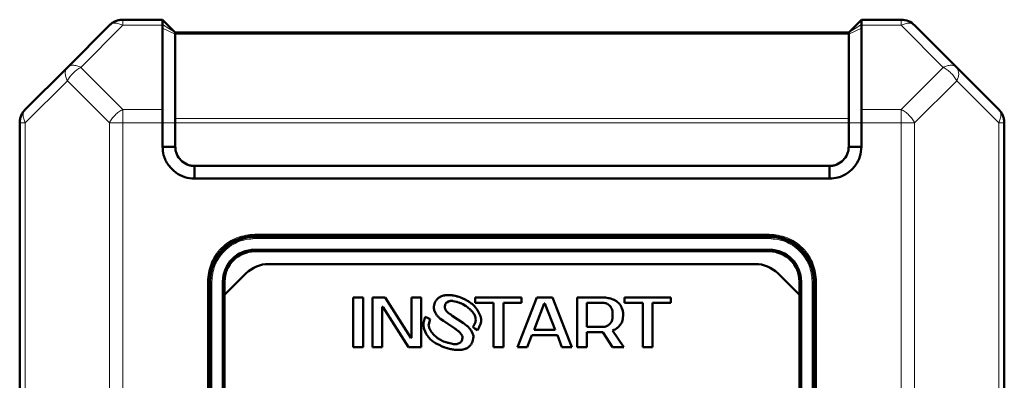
# Model space of a CAD drawing. Header units: millimetres. Extents: x 0 to 594, y 0 to 420.
# Tile 8 of 11: x 103 to 165, y 289 to 311. Entities that reach past the tile are written whole.
import ezdxf

# ---------------------------------------------------------------- set-up
doc = ezdxf.new("R2010")
doc.units = ezdxf.units.MM

msp = doc.modelspace()

# ---------------------------------------------------------------- linework, layer by layer
at = {"color": 7, "linetype": 'Continuous', "lineweight": 50}
for p, q in [((109.032, 310.88), (106.384, 308.231)), ((112.384, 311.231), (109.881, 311.231)), ((112.383, 310.88), (112.384, 310.937)), ((112.383, 310.88), (112.384, 310.706)), ((113.184, 310.431), (112.384, 311.231)), ((112.385, 305.583), (112.384, 310.706)), ((156.384, 311.231), (155.584, 310.431)), ((156.382, 305.583), (156.384, 310.706)), ((158.887, 311.231), (156.384, 311.231)), ((156.384, 310.88), (156.384, 310.937)), ((156.384, 310.88), (156.384, 310.706)), ((162.384, 308.231), (159.735, 310.88)), ((113.183, 305.017), (113.184, 310.314)), ((155.584, 310.431), (113.184, 310.431)), ((155.584, 310.432), (155.584, 310.431)), ((155.584, 310.314), (155.584, 305.017)), ((106.384, 308.231), (103.735, 305.583)), ((165.032, 305.583), (162.384, 308.231)), ((103.384, 304.734), (103.384, 222.729)), ((112.384, 303.231), (112.384, 304.734)), ((113.184, 303.231), (113.184, 304.734)), ((155.584, 304.734), (155.584, 303.231)), ((156.384, 304.734), (156.384, 303.231)), ((165.384, 222.729), (165.384, 304.734)), ((112.384, 303.231), (113.184, 303.231)), ((156.384, 303.231), (155.584, 303.231)), ((114.384, 301.231), (114.384, 302.031)), ((154.384, 302.031), (114.384, 302.031)), ((154.384, 301.231), (154.384, 302.031)), ((154.384, 301.231), (114.384, 301.231)), ((118.184, 297.631), (150.584, 297.631)), ((122.784, 297.551), (122.784, 297.631)), ((123.384, 297.631), (123.384, 297.551)), ((125.384, 297.631), (125.384, 297.551)), ((125.984, 297.631), (125.984, 297.551)), ((142.784, 297.551), (142.784, 297.631)), ((143.384, 297.631), (143.384, 297.551)), ((145.384, 297.631), (145.384, 297.551)), ((145.984, 297.631), (145.984, 297.551)), ((150.584, 297.551), (118.184, 297.551)), ((118.184, 296.751), (150.584, 296.751)), ((150.584, 296.651), (118.184, 296.651)), ((119.061, 295.851), (149.707, 295.851)), ((116.284, 293.903), (117.646, 295.266)), ((151.121, 295.266), (152.484, 293.903)), ((115.304, 283.831), (115.304, 294.751)), ((115.384, 294.751), (115.384, 283.906)), ((116.184, 284.196), (116.184, 294.751)), ((116.284, 294.751), (116.284, 293.903)), ((152.484, 293.903), (152.484, 294.751)), ((152.584, 294.751), (152.584, 284.196)), ((153.384, 283.906), (153.384, 294.751)), ((153.464, 294.751), (153.464, 283.831)), ((116.284, 293.903), (116.284, 284.237)), ((130.553, 293.884), (130.377, 293.892)), ((152.484, 284.237), (152.484, 293.903)), ((124.384, 293.748), (124.384, 290.615)), ((125.002, 293.748), (124.384, 293.748)), ((125.002, 290.615), (125.002, 293.748)), ((126.407, 293.748), (125.598, 293.748)), ((125.598, 293.748), (125.598, 290.615)), ((128.005, 291.197), (126.407, 293.748)), ((128.665, 293.748), (128.047, 293.748)), ((128.047, 293.748), (128.047, 291.197)), ((128.665, 290.615), (128.665, 293.748)), ((129.533, 293.434), (129.5, 293.33)), ((129.73, 293.7), (129.651, 293.619)), ((130.069, 293.862), (129.942, 293.82)), ((130.28, 293.438), (130.39, 293.492)), ((130.686, 293.519), (130.881, 293.474)), ((131.098, 293.758), (130.964, 293.799)), ((131.286, 293.322), (131.456, 293.22)), ((131.482, 293.588), (131.356, 293.651)), ((131.715, 293.443), (131.714, 293.444)), ((131.716, 293.444), (131.715, 293.443)), ((131.77, 293.411), (131.716, 293.444)), ((134.991, 293.748), (132.073, 293.748)), ((132.073, 293.748), (132.073, 293.412)), ((132.073, 293.412), (133.223, 293.412)), ((133.223, 293.412), (133.223, 290.615)), ((133.841, 293.412), (134.991, 293.412)), ((133.841, 290.615), (133.841, 293.412)), ((135.949, 293.748), (134.735, 290.615)), ((134.991, 293.412), (134.991, 293.748)), ((135.779, 291.711), (136.418, 293.368)), ((136.929, 293.748), (135.949, 293.748)), ((136.418, 293.368), (136.46, 293.368)), ((136.46, 293.368), (137.099, 291.711)), ((138.143, 290.615), (136.929, 293.748)), ((140.017, 293.748), (138.484, 293.748)), ((138.484, 293.748), (138.484, 290.615)), ((139.101, 293.412), (140.017, 293.412)), ((139.101, 291.89), (139.101, 293.412)), ((140.402, 293.335), (140.537, 293.227)), ((140.753, 293.619), (140.59, 293.674)), ((141.128, 293.36), (141.018, 293.459)), ((141.466, 293.748), (141.466, 293.412)), ((144.384, 293.748), (141.466, 293.748)), ((141.466, 293.412), (142.616, 293.412)), ((142.616, 293.412), (142.616, 290.615)), ((143.234, 293.412), (144.384, 293.412)), ((143.234, 290.615), (143.234, 293.412)), ((144.384, 293.412), (144.384, 293.748)), ((126.216, 293.166), (126.258, 293.166)), ((126.216, 290.615), (126.216, 293.166)), ((126.258, 293.166), (127.856, 290.615)), ((129.488, 292.938), (129.567, 292.762)), ((130.152, 293.2), (130.165, 293.259)), ((130.165, 293.043), (130.154, 293.093)), ((130.257, 292.888), (130.218, 292.94)), ((130.44, 292.726), (130.37, 292.782)), ((132.234, 292.906), (132.236, 292.907)), ((132.39, 292.575), (132.234, 292.906)), ((140.705, 292.894), (140.72, 292.652)), ((141.342, 292.974), (141.287, 293.115)), ((141.366, 292.422), (141.381, 292.652)), ((129.112, 292.448), (128.926, 292.534)), ((129.24, 292.381), (129.112, 292.448)), ((129.138, 292.075), (129.24, 292.381)), ((129.848, 292.428), (130.066, 292.267)), ((130.066, 292.267), (130.782, 291.788)), ((131.33, 292.12), (130.618, 292.598)), ((131.543, 291.963), (131.33, 292.12)), ((140.644, 292.217), (140.537, 292.076)), ((141.084, 291.893), (141.21, 292.047)), ((115.304, 291.751), (115.384, 291.751)), ((128.854, 291.753), (128.983, 291.464)), ((128.983, 291.464), (128.979, 291.461)), ((129.7, 291.191), (129.419, 291.445)), ((131.099, 291.542), (131.187, 291.437)), ((131.923, 291.446), (131.835, 291.626)), ((131.919, 291.872), (132.038, 291.789)), ((132.038, 291.789), (132.213, 291.679)), ((137.099, 291.711), (135.779, 291.711)), ((140.017, 291.89), (139.101, 291.89)), ((139.101, 291.555), (140.094, 291.555)), ((139.101, 290.615), (139.101, 291.555)), ((140.229, 291.906), (140.017, 291.89)), ((140.094, 291.555), (140.72, 290.615)), ((141.423, 290.615), (140.72, 291.671)), ((153.384, 291.751), (153.464, 291.751)), ((115.304, 291.151), (115.384, 291.151)), ((128.047, 291.197), (128.005, 291.197)), ((129.571, 290.869), (129.875, 290.713)), ((130.634, 290.82), (130.375, 290.883)), ((131.117, 290.898), (130.994, 290.838)), ((131.268, 291.231), (131.252, 291.122)), ((135.348, 290.615), (135.63, 291.376)), ((135.63, 291.376), (137.248, 291.376)), ((137.248, 291.376), (137.53, 290.615)), ((153.464, 291.151), (153.384, 291.151)), ((124.384, 290.615), (125.002, 290.615)), ((125.598, 290.615), (126.216, 290.615)), ((127.856, 290.615), (128.665, 290.615)), ((130.148, 290.602), (130.292, 290.558)), ((130.765, 290.456), (130.962, 290.444)), ((131.304, 290.469), (131.442, 290.51)), ((131.671, 290.635), (131.754, 290.724)), ((133.223, 290.615), (133.841, 290.615)), ((134.735, 290.615), (135.348, 290.615)), ((137.53, 290.615), (138.143, 290.615)), ((138.484, 290.615), (139.101, 290.615)), ((140.72, 290.615), (141.423, 290.615)), ((142.616, 290.615), (143.234, 290.615)), ((115.304, 289.151), (115.384, 289.151)), ((153.464, 289.151), (153.384, 289.151)), ((115.384, 288.551), (115.304, 288.551)), ((153.464, 288.551), (153.384, 288.551))]:
    msp.add_line(p, q, dxfattribs=at)
at = {"color": 9, "linetype": 'Continuous', "lineweight": 18}
for p, q in [((109.881, 310.88), (107.232, 308.231)), ((109.881, 311.231), (109.881, 310.88)), ((112.383, 310.88), (109.881, 310.88)), ((113.184, 310.431), (112.384, 310.937)), ((113.184, 310.314), (112.384, 310.706)), ((156.384, 310.937), (155.584, 310.432)), ((156.384, 310.706), (155.584, 310.314)), ((158.887, 310.88), (156.384, 310.88)), ((161.535, 308.231), (158.887, 310.88)), ((155.584, 310.314), (113.184, 310.314)), ((107.232, 308.231), (109.881, 305.583)), ((158.887, 305.583), (161.535, 308.231)), ((106.384, 307.383), (103.735, 304.734)), ((109.032, 304.734), (106.384, 307.383)), ((162.384, 307.383), (159.735, 304.734)), ((165.032, 304.734), (162.384, 307.383)), ((112.385, 305.583), (109.881, 305.583)), ((109.881, 305.583), (109.881, 304.734)), ((158.887, 305.583), (156.383, 305.583)), ((103.735, 304.734), (103.384, 304.734)), ((103.735, 304.734), (103.735, 222.729)), ((109.032, 304.734), (109.032, 222.729)), ((109.881, 304.734), (109.881, 222.729)), ((112.384, 304.734), (109.881, 304.734)), ((113.184, 304.734), (112.384, 304.734)), ((113.183, 305.017), (155.584, 305.017)), ((155.584, 304.734), (113.184, 304.734)), ((156.384, 304.734), (155.584, 304.734)), ((158.887, 304.734), (156.384, 304.734)), ((158.887, 222.729), (158.887, 304.734)), ((159.735, 304.734), (158.887, 304.734)), ((159.735, 222.729), (159.735, 304.734)), ((165.032, 222.729), (165.032, 304.734)), ((165.384, 304.734), (165.032, 304.734)), ((118.184, 297.731), (150.584, 297.731)), ((118.184, 297.731), (118.184, 297.631)), ((150.584, 297.731), (150.584, 297.631)), ((118.184, 297.451), (118.184, 297.551)), ((150.584, 297.451), (118.184, 297.451)), ((150.584, 297.451), (150.584, 297.551)), ((115.204, 253.551), (115.204, 294.751)), ((115.204, 294.751), (115.304, 294.751)), ((115.484, 294.751), (115.384, 294.751)), ((115.484, 294.751), (115.484, 283.906)), ((153.284, 283.906), (153.284, 294.751)), ((153.284, 294.751), (153.384, 294.751)), ((153.564, 294.751), (153.464, 294.751)), ((153.564, 294.751), (153.564, 253.551))]:
    msp.add_line(p, q, dxfattribs=at)
at = {"color": 7, "linetype": 'Continuous', "lineweight": 50}
for centre, radius, start, end in [((158.887, 310.031), 1.2, 45, 90), ((118.184, 294.751), 2.88, 90, 180), ((150.584, 294.751), 2.88, 0, 90), ((118.184, 294.751), 2.8, 90, 180), ((150.584, 294.751), 2.8, 0, 90), ((118.184, 294.751), 2, 90, 180), ((118.184, 294.751), 1.9, 90, 180), ((150.584, 294.751), 2, 0, 90), ((150.584, 294.751), 1.9, 0, 90), ((119.061, 293.851), 2, 90, 135), ((149.707, 293.851), 2, 45, 90)]:
    msp.add_arc(centre, radius, start, end, dxfattribs=at)
at = {"color": 9, "linetype": 'Continuous', "lineweight": 18}
for centre, radius, start, end in [((108.135, 306.48), 1.971, 117.27378, 152.72622), ((161.774, 307.807), 0.742, 325.14306, 34.85694)]:
    msp.add_arc(centre, radius, start, end, dxfattribs=at)
at = {"color": 7, "linetype": 'Continuous', "lineweight": 50}
for points in [[(109.032, 310.88), (109.091, 310.932), (109.208, 311.037), (109.419, 311.146), (109.645, 311.218), (109.802, 311.227), (109.881, 311.231)], [(112.384, 310.937), (112.384, 311.022), (112.384, 311.191), (112.384, 311.218), (112.384, 311.231)], [(156.384, 311.231), (156.384, 311.218), (156.384, 311.191), (156.384, 311.022), (156.384, 310.937)], [(113.184, 310.431), (113.184, 310.43), (113.184, 310.427), (113.184, 310.403), (113.184, 310.367), (113.184, 310.332), (113.184, 310.314)], [(155.584, 310.431), (155.584, 310.43), (155.584, 310.427), (155.584, 310.403), (155.584, 310.367), (155.584, 310.332), (155.584, 310.314)], [(103.384, 304.734), (103.388, 304.813), (103.397, 304.97), (103.469, 305.196), (103.578, 305.407), (103.683, 305.524), (103.735, 305.583)], [(165.032, 305.583), (165.085, 305.524), (165.189, 305.407), (165.298, 305.196), (165.37, 304.97), (165.379, 304.813), (165.384, 304.734)], [(113.183, 305.017), (113.183, 304.998), (113.184, 304.959), (113.184, 304.888), (113.184, 304.813), (113.184, 304.761), (113.184, 304.734)], [(155.584, 305.017), (155.584, 304.998), (155.584, 304.959), (155.584, 304.888), (155.584, 304.813), (155.584, 304.761), (155.584, 304.734)]]:
    msp.add_open_spline(points, degree=3, dxfattribs=at)
at = {"color": 9, "linetype": 'Continuous', "lineweight": 18}
for points in [[(109.881, 310.88), (109.795, 310.917), (109.624, 310.992), (109.386, 311.021), (109.177, 310.992), (109.08, 310.917), (109.032, 310.88)], [(158.887, 310.88), (158.887, 310.932), (158.887, 311.037), (158.887, 311.146), (158.887, 311.218), (158.887, 311.227), (158.887, 311.231)], [(159.735, 310.88), (159.687, 310.917), (159.59, 310.992), (159.381, 311.021), (159.143, 310.992), (158.972, 310.917), (158.887, 310.88)], [(106.384, 307.383), (106.346, 307.468), (106.272, 307.64), (106.242, 307.878), (106.272, 308.086), (106.346, 308.183), (106.384, 308.231)], [(106.384, 308.231), (106.432, 308.269), (106.529, 308.343), (106.737, 308.373), (106.975, 308.343), (107.147, 308.269), (107.232, 308.231)], [(161.535, 308.231), (161.621, 308.269), (161.792, 308.343), (162.03, 308.373), (162.238, 308.343), (162.335, 308.269), (162.384, 308.231)], [(162.384, 307.383), (162.335, 307.468), (162.238, 307.64), (162.03, 307.878), (161.792, 308.086), (161.621, 308.183), (161.535, 308.231)], [(103.735, 305.583), (103.698, 305.535), (103.624, 305.438), (103.594, 305.229), (103.624, 304.991), (103.698, 304.82), (103.735, 304.734)], [(109.032, 304.734), (109.08, 304.82), (109.177, 304.991), (109.386, 305.229), (109.624, 305.438), (109.795, 305.535), (109.881, 305.583)], [(158.887, 304.734), (158.887, 304.813), (158.887, 304.97), (158.887, 305.196), (158.887, 305.407), (158.887, 305.524), (158.887, 305.583)], [(158.887, 305.583), (158.972, 305.535), (159.143, 305.438), (159.381, 305.229), (159.59, 304.991), (159.687, 304.82), (159.735, 304.734)], [(165.032, 304.734), (165.069, 304.82), (165.144, 304.991), (165.173, 305.229), (165.144, 305.438), (165.069, 305.535), (165.032, 305.583)], [(109.881, 304.734), (109.802, 304.734), (109.645, 304.734), (109.419, 304.734), (109.208, 304.734), (109.091, 304.734), (109.032, 304.734)]]:
    msp.add_open_spline(points, degree=3, dxfattribs=at)
at = {"color": 7, "linetype": 'Continuous', "lineweight": 50}
for points, knots in [([(112.384, 304.734), (112.384, 304.847), (112.384, 304.99), (112.384, 305.134), (112.384, 305.176), (112.384, 305.334), (112.384, 305.46), (112.385, 305.583)], [0, 0, 0, 0, 0.357033, 0.455704, 0.484948, 0.500793, 1, 1, 1, 1]), ([(156.383, 305.583), (156.383, 305.465), (156.383, 305.292), (156.384, 304.991), (156.384, 304.827), (156.384, 304.734)], [0, 0, 0, 0, 0.477801, 0.703133, 1, 1, 1, 1]), ([(114.384, 301.231), (114.176, 301.248), (113.766, 301.28), (113.197, 301.587), (112.724, 302.056), (112.422, 302.64), (112.395, 303.054), (112.384, 303.231)], [0, 0, 0, 0, 0.197417, 0.390669, 0.604477, 0.83082, 1, 1, 1, 1]), ([(114.384, 302.031), (114.305, 302.034), (114.148, 302.04), (113.847, 302.139), (113.516, 302.364), (113.291, 302.695), (113.193, 302.995), (113.187, 303.153), (113.184, 303.231)], [0, 0, 0, 0, 0.124349, 0.251215, 0.500001, 0.748788, 0.875704, 1, 1, 1, 1]), ([(156.384, 303.231), (156.367, 303.024), (156.335, 302.614), (156.028, 302.045), (155.559, 301.572), (154.975, 301.27), (154.561, 301.243), (154.384, 301.231)], [0, 0, 0, 0, 0.197417, 0.390669, 0.604477, 0.83082, 1, 1, 1, 1]), ([(155.584, 303.231), (155.581, 303.153), (155.575, 302.995), (155.476, 302.695), (155.251, 302.364), (154.92, 302.139), (154.62, 302.04), (154.462, 302.034), (154.384, 302.031)], [0, 0, 0, 0, 0.124349, 0.251215, 0.500001, 0.748788, 0.875704, 1, 1, 1, 1]), ([(130.377, 293.892), (130.35, 293.892), (130.297, 293.891), (130.219, 293.887), (130.142, 293.879), (130.093, 293.868), (130.069, 293.862)], [0, 0, 0, 0, 0.257527, 0.515096, 0.756531, 1, 1, 1, 1]), ([(130.964, 293.799), (130.938, 293.806), (130.858, 293.828), (130.75, 293.855), (130.638, 293.876), (130.581, 293.882), (130.553, 293.884)], [0, 0, 0, 0, 0.190196, 0.593736, 0.796504, 1, 1, 1, 1]), ([(129.5, 293.33), (129.493, 293.304), (129.476, 293.234), (129.458, 293.117), (129.465, 293.009), (129.483, 292.952), (129.488, 292.938)], [0, 0, 0, 0, 0.201151, 0.545743, 0.892876, 1, 1, 1, 1]), ([(129.651, 293.619), (129.634, 293.599), (129.602, 293.56), (129.56, 293.499), (129.542, 293.456), (129.533, 293.434)], [0, 0, 0, 0, 0.3631459, 0.6785741, 1, 1, 1, 1]), ([(129.942, 293.82), (129.917, 293.81), (129.867, 293.789), (129.794, 293.753), (129.751, 293.718), (129.73, 293.7)], [0, 0, 0, 0, 0.327175, 0.660089, 1, 1, 1, 1]), ([(130.165, 293.259), (130.172, 293.285), (130.187, 293.336), (130.226, 293.401), (130.264, 293.427), (130.28, 293.438)], [0, 0, 0, 0, 0.367246, 0.738269, 1, 1, 1, 1]), ([(130.39, 293.492), (130.415, 293.501), (130.466, 293.518), (130.542, 293.53), (130.616, 293.53), (130.663, 293.523), (130.686, 293.519)], [0, 0, 0, 0, 0.265723, 0.531644, 0.763776, 1, 1, 1, 1]), ([(130.881, 293.474), (130.907, 293.467), (130.989, 293.443), (131.098, 293.408), (131.207, 293.363), (131.26, 293.336), (131.286, 293.322)], [0, 0, 0, 0, 0.184609, 0.590315, 0.794694, 1, 1, 1, 1]), ([(131.356, 293.651), (131.332, 293.662), (131.284, 293.685), (131.217, 293.714), (131.155, 293.739), (131.117, 293.752), (131.098, 293.758)], [0, 0, 0, 0, 0.285416, 0.570856, 0.785274, 1, 1, 1, 1]), ([(131.714, 293.444), (131.692, 293.459), (131.648, 293.489), (131.587, 293.529), (131.532, 293.562), (131.498, 293.579), (131.482, 293.588)], [0, 0, 0, 0, 0.291963, 0.584536, 0.792137, 1, 1, 1, 1]), ([(132.122, 293.071), (132.105, 293.091), (132.055, 293.154), (131.974, 293.245), (131.875, 293.341), (131.805, 293.387), (131.77, 293.411)], [0, 0, 0, 0, 0.162764, 0.488473, 0.742304, 1, 1, 1, 1]), ([(140.59, 293.674), (140.565, 293.681), (140.487, 293.703), (140.353, 293.727), (140.187, 293.745), (140.074, 293.747), (140.017, 293.748)], [0, 0, 0, 0, 0.138078, 0.414432, 0.706396, 1, 1, 1, 1]), ([(140.017, 293.412), (140.044, 293.412), (140.122, 293.411), (140.227, 293.402), (140.33, 293.376), (140.378, 293.349), (140.402, 293.335)], [0, 0, 0, 0, 0.20109, 0.588729, 0.790872, 1, 1, 1, 1]), ([(141.018, 293.459), (140.997, 293.476), (140.956, 293.509), (140.89, 293.553), (140.823, 293.591), (140.776, 293.61), (140.753, 293.619)], [0, 0, 0, 0, 0.256997, 0.514093, 0.755932, 1, 1, 1, 1]), ([(141.287, 293.115), (141.276, 293.139), (141.253, 293.187), (141.215, 293.253), (141.174, 293.311), (141.144, 293.344), (141.128, 293.36)], [0, 0, 0, 0, 0.272354, 0.544847, 0.771067, 1, 1, 1, 1]), ([(129.567, 292.762), (129.58, 292.739), (129.623, 292.666), (129.71, 292.546), (129.802, 292.468), (129.848, 292.428)], [0, 0, 0, 0, 0.181931, 0.584871, 1, 1, 1, 1]), ([(130.154, 293.093), (130.152, 293.106), (130.148, 293.13), (130.148, 293.166), (130.151, 293.189), (130.152, 293.2)], [0, 0, 0, 0, 0.373096, 0.684236, 1, 1, 1, 1]), ([(130.218, 292.94), (130.211, 292.951), (130.196, 292.973), (130.177, 293.007), (130.169, 293.031), (130.165, 293.043)], [0, 0, 0, 0, 0.344928, 0.669748, 1, 1, 1, 1]), ([(130.37, 292.782), (130.349, 292.799), (130.319, 292.824), (130.282, 292.86), (130.265, 292.879), (130.257, 292.888)], [0, 0, 0, 0, 0.515789, 0.757333, 1, 1, 1, 1]), ([(130.618, 292.598), (130.596, 292.613), (130.555, 292.642), (130.495, 292.684), (130.458, 292.712), (130.44, 292.726)], [0, 0, 0, 0, 0.364174, 0.681993, 1, 1, 1, 1]), ([(131.456, 293.22), (131.478, 293.205), (131.586, 293.127), (131.739, 293.002), (131.918, 292.814), (132.034, 292.655), (132.071, 292.53), (132.083, 292.492)], [0, 0, 0, 0, 0.081756, 0.409296, 0.601776, 0.879808, 1, 1, 1, 1]), ([(132.164, 293.017), (132.16, 293.022), (132.152, 293.033), (132.138, 293.051), (132.128, 293.063), (132.122, 293.071)], [0, 0, 0, 0, 0.292563, 0.585125, 1, 1, 1, 1]), ([(132.236, 292.907), (132.229, 292.919), (132.216, 292.942), (132.192, 292.979), (132.174, 293.003), (132.164, 293.017)], [0, 0, 0, 0, 0.304501, 0.609027, 1, 1, 1, 1]), ([(140.537, 293.227), (140.555, 293.207), (140.611, 293.149), (140.68, 293.039), (140.697, 292.94), (140.705, 292.894)], [0, 0, 0, 0, 0.211071, 0.637362, 1, 1, 1, 1]), ([(140.72, 292.652), (140.72, 292.625), (140.719, 292.545), (140.711, 292.411), (140.684, 292.29), (140.651, 292.23), (140.644, 292.217)], [0, 0, 0, 0, 0.179524, 0.538938, 0.900842, 1, 1, 1, 1]), ([(141.381, 292.652), (141.38, 292.678), (141.38, 292.746), (141.374, 292.855), (141.352, 292.934), (141.342, 292.974)], [0, 0, 0, 0, 0.245158, 0.619289, 1, 1, 1, 1]), ([(128.926, 292.534), (128.917, 292.508), (128.872, 292.383), (128.822, 292.202), (128.798, 291.96), (128.833, 291.83), (128.854, 291.753)], [0, 0, 0, 0, 0.099976, 0.500905, 0.701483, 1, 1, 1, 1]), ([(129.312, 291.575), (129.297, 291.597), (129.251, 291.662), (129.184, 291.778), (129.129, 291.926), (129.135, 292.028), (129.138, 292.075)], [0, 0, 0, 0, 0.147433, 0.442841, 0.740029, 1, 1, 1, 1]), ([(132.083, 292.492), (132.09, 292.441), (132.105, 292.339), (132.071, 292.118), (131.981, 291.972), (131.919, 291.872)], [0, 0, 0, 0, 0.231928, 0.468163, 1, 1, 1, 1]), ([(132.213, 291.679), (132.226, 291.702), (132.266, 291.772), (132.355, 291.951), (132.436, 292.169), (132.445, 292.408), (132.408, 292.518), (132.39, 292.575)], [0, 0, 0, 0, 0.084631, 0.253957, 0.635557, 0.811264, 1, 1, 1, 1]), ([(140.537, 292.076), (140.518, 292.058), (140.46, 292.002), (140.359, 291.932), (140.267, 291.914), (140.229, 291.906)], [0, 0, 0, 0, 0.2235408, 0.6749322, 1, 1, 1, 1]), ([(141.21, 292.047), (141.225, 292.069), (141.267, 292.131), (141.317, 292.225), (141.352, 292.33), (141.362, 292.391), (141.366, 292.422)], [0, 0, 0, 0, 0.194952, 0.547581, 0.771599, 1, 1, 1, 1]), ([(128.979, 291.461), (128.986, 291.45), (128.998, 291.43), (129.016, 291.402), (129.028, 291.385), (129.033, 291.377)], [0, 0, 0, 0, 0.398915, 0.699314, 1, 1, 1, 1]), ([(129.346, 291.53), (129.342, 291.536), (129.334, 291.546), (129.323, 291.56), (129.316, 291.57), (129.312, 291.575)], [0, 0, 0, 0, 0.357004, 0.67849, 1, 1, 1, 1]), ([(129.419, 291.445), (129.41, 291.455), (129.393, 291.474), (129.368, 291.502), (129.353, 291.521), (129.346, 291.53)], [0, 0, 0, 0, 0.355597, 0.677633, 1, 1, 1, 1]), ([(130.782, 291.788), (130.804, 291.773), (130.871, 291.728), (130.958, 291.666), (131.042, 291.599), (131.08, 291.561), (131.099, 291.542)], [0, 0, 0, 0, 0.198972, 0.597924, 0.798414, 1, 1, 1, 1]), ([(131.187, 291.437), (131.202, 291.415), (131.227, 291.379), (131.258, 291.316), (131.268, 291.267), (131.268, 291.236), (131.268, 291.231)], [0, 0, 0, 0, 0.3546996, 0.5860734, 0.9306106, 1, 1, 1, 1]), ([(131.835, 291.626), (131.82, 291.648), (131.778, 291.716), (131.709, 291.808), (131.623, 291.897), (131.57, 291.941), (131.543, 291.963)], [0, 0, 0, 0, 0.1783758, 0.5356337, 0.7667767, 1, 1, 1, 1]), ([(131.917, 291.051), (131.924, 291.077), (131.94, 291.145), (131.956, 291.256), (131.95, 291.365), (131.929, 291.426), (131.923, 291.446)], [0, 0, 0, 0, 0.199369, 0.520221, 0.843107, 1, 1, 1, 1]), ([(140.72, 291.671), (140.745, 291.681), (140.822, 291.714), (140.924, 291.764), (141.021, 291.83), (141.063, 291.872), (141.084, 291.893)], [0, 0, 0, 0, 0.186242, 0.585958, 0.791213, 1, 1, 1, 1]), ([(129.033, 291.377), (129.037, 291.372), (129.044, 291.362), (129.054, 291.348), (129.061, 291.34), (129.064, 291.335)], [0, 0, 0, 0, 0.387215, 0.6936, 1, 1, 1, 1]), ([(129.064, 291.335), (129.08, 291.314), (129.158, 291.206), (129.28, 291.068), (129.443, 290.942), (129.528, 290.893), (129.571, 290.869)], [0, 0, 0, 0, 0.1151593, 0.5775999, 0.7873978, 1, 1, 1, 1]), ([(130.375, 290.883), (130.349, 290.89), (130.221, 290.927), (130.04, 290.99), (129.841, 291.09), (129.747, 291.158), (129.7, 291.191)], [0, 0, 0, 0, 0.10718, 0.53655, 0.766669, 1, 1, 1, 1]), ([(130.994, 290.838), (130.969, 290.83), (130.892, 290.805), (130.768, 290.797), (130.675, 290.813), (130.634, 290.82)], [0, 0, 0, 0, 0.219746, 0.663137, 1, 1, 1, 1]), ([(131.252, 291.122), (131.245, 291.097), (131.228, 291.038), (131.19, 290.954), (131.14, 290.915), (131.117, 290.898)], [0, 0, 0, 0, 0.298918, 0.688431, 1, 1, 1, 1]), ([(131.754, 290.724), (131.771, 290.745), (131.816, 290.804), (131.875, 290.912), (131.903, 291.004), (131.917, 291.051)], [0, 0, 0, 0, 0.21757, 0.603056, 1, 1, 1, 1]), ([(129.875, 290.713), (129.899, 290.702), (129.948, 290.679), (130.018, 290.65), (130.084, 290.624), (130.127, 290.609), (130.148, 290.602)], [0, 0, 0, 0, 0.271118, 0.542254, 0.770965, 1, 1, 1, 1]), ([(130.292, 290.558), (130.318, 290.551), (130.395, 290.53), (130.512, 290.5), (130.643, 290.471), (130.724, 290.461), (130.765, 290.456)], [0, 0, 0, 0, 0.165315, 0.495981, 0.747504, 1, 1, 1, 1]), ([(130.962, 290.444), (130.989, 290.444), (131.059, 290.443), (131.151, 290.445), (131.239, 290.455), (131.282, 290.464), (131.304, 290.469)], [0, 0, 0, 0, 0.232977, 0.614177, 0.8065, 1, 1, 1, 1]), ([(131.442, 290.51), (131.467, 290.52), (131.517, 290.539), (131.58, 290.569), (131.632, 290.602), (131.658, 290.624), (131.671, 290.635)], [0, 0, 0, 0, 0.305292, 0.610849, 0.80416, 1, 1, 1, 1])]:
    msp.add_open_spline(points, degree=3, knots=knots, dxfattribs=at)
at = {"color": 9, "linetype": 'Continuous', "lineweight": 18}
for points in [[(115.204, 294.751), (115.243, 295.126), (115.305, 295.703), (115.676, 296.397), (116.061, 296.874), (116.538, 297.259), (117.232, 297.63), (117.809, 297.692), (118.184, 297.731)], [(150.584, 297.731), (150.958, 297.692), (151.535, 297.63), (152.229, 297.259), (152.706, 296.874), (153.091, 296.397), (153.463, 295.703), (153.524, 295.126), (153.564, 294.751)], [(118.184, 297.451), (117.844, 297.415), (117.321, 297.36), (116.693, 297.023), (116.26, 296.675), (115.912, 296.242), (115.575, 295.614), (115.52, 295.091), (115.484, 294.751)], [(153.284, 294.751), (153.248, 295.091), (153.192, 295.614), (152.855, 296.242), (152.507, 296.675), (152.074, 297.023), (151.446, 297.36), (150.923, 297.415), (150.584, 297.451)]]:
    msp.add_open_spline(points, degree=3, knots=[0, 0, 0, 0, 0.239457, 0.368361, 0.5, 0.631639, 0.760543, 1, 1, 1, 1], dxfattribs=at)

doc.saveas('drawing.dxf')
